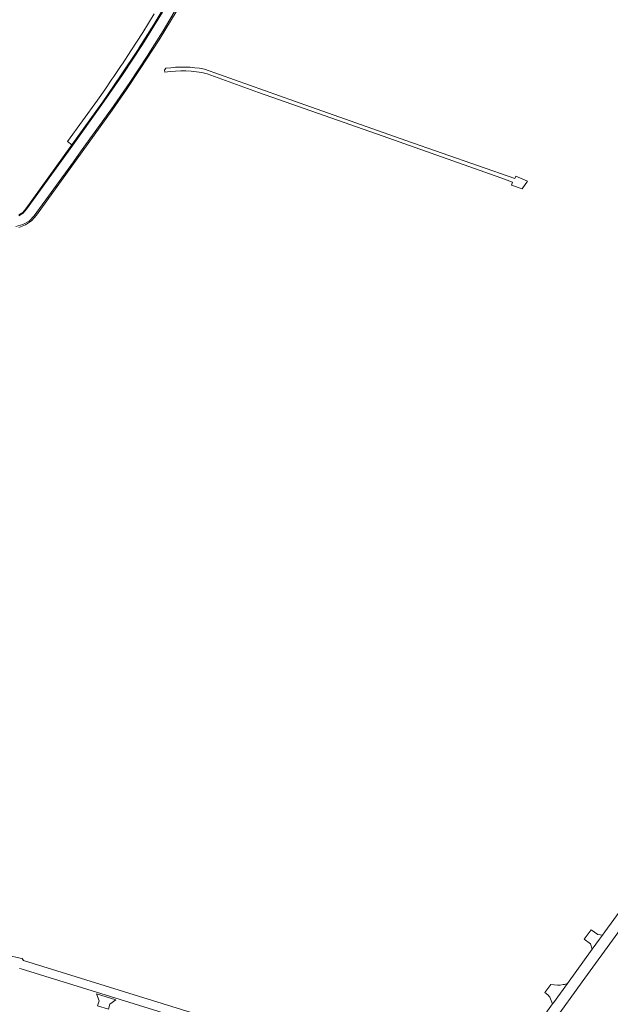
# Model space of a CAD drawing. Header units: metres. Extents: x 166325 to 190320, y 381923 to 404576.
# Tile 145 of 256: x 167909 to 168129, y 387006 to 387372. Entities that reach past the tile are written whole.
import ezdxf

# ---------------------------------------------------------------- set-up
doc = ezdxf.new("R2010")
doc.units = ezdxf.units.M
for name, color, linetype, lineweight in [('B-WE-VH-VERHARDING_ASFALT-GV', 8, 'Continuous', 18), ('B-WE-VH-VERHARDING_BETONSTRAATSTEEN-GV', 8, 'Continuous', 18), ('B-WE-VH-VERHARDING_FUNDERING_ZAND-GV', 8, 'Continuous', 18)]:
    doc.layers.add(name, color=color, linetype=linetype, lineweight=lineweight)

msp = doc.modelspace()

# ---------------------------------------------------------------- linework, layer by layer
at = {"layer": 'B-WE-VH-VERHARDING_ASFALT-GV', "flags": 128}
for points in [[(167963.883, 387353.893), (167963.346, 387353.188), (167963.454, 387352.446)], [(167979.135, 387351.863), (167998.318, 387344.951), (168044.587, 387328.646), (168088.429, 387313.175), (168092.747, 387311.588), (168092.295, 387310.531), (168096.353, 387309.119), (168098.276, 387311.992), (168093.944, 387313.837), (168093.577, 387312.964), (168053.067, 387327.059), (168011.633, 387341.664), (167978.165, 387353.605)], [(168134.707, 387043.699), (168127.035, 387033.147), (168126.163, 387031.947), (168125.05, 387030.415), (168122.356, 387026.709), (168113.108, 387013.984), (168107.926, 387006.853), (168107.617, 387006.427), (168102.956, 387000), (168086.971, 386977.959), (168085.744, 386976.622), (168084.163, 386975.44), (168082.594, 386974.677), (168081.066, 386973.935), (168077.868, 386973.069), (168087.387, 386970.856), (168087.958, 386971.97), (168088.44, 386972.856), (168088.583, 386973.119), (168108.028, 387000), (168118.602, 387014.617), (168157.377, 387067.788)], [(167985.648, 386999.442), (167910.888, 387022.582), (167910.426, 387023.25), (167910.413, 387023.269), (167909.728, 387023.417), (167905.386, 387024.455)], [(167909.382, 387019.613), (167910.029, 387019.481), (167951.998, 387006.438), (167993.967, 386993.395)]]:
    msp.add_lwpolyline(points, dxfattribs=at)
at = {"layer": 'B-WE-VH-VERHARDING_ASFALT-GV'}
for points in [[(167963.454, 387352.446, -0.100059), (167979.135, 387351.863)], [(167978.165, 387353.605, 0.0822018), (167963.883, 387353.893)]]:
    msp.add_lwpolyline(points, format="xyb", dxfattribs=at)
at = {"layer": 'B-WE-VH-VERHARDING_BETONSTRAATSTEEN-GV', "flags": 128}
for points in [[(167964.714, 387379.107), (167959.406, 387370.138), (167953.833, 387361.33), (167953.761, 387361.231), (167947.024, 387351.122), (167940.158, 387341.1), (167940.058, 387340.962), (167928.9, 387325.522), (167926.017, 387321.53), (167911.717, 387301.698), (167910.625, 387300.326), (167909.115, 387299.434)], [(167959.486, 387374.104), (167955.256, 387367.174), (167950.832, 387360.365), (167947.661, 387355.573), (167947.212, 387354.903), (167944.465, 387350.799), (167943.786, 387349.81), (167941.129, 387345.922), (167938.44, 387342.056), (167927.288, 387326.654), (167928.9, 387325.522), (167940.058, 387340.962), (167940.158, 387341.1), (167947.024, 387351.122), (167953.761, 387361.231), (167953.833, 387361.33), (167959.406, 387370.138), (167964.714, 387379.107)], [(167908.056, 387295.121), (167910.656, 387295.825), (167912.994, 387297.163), (167914.917, 387299.05), (167929.45, 387319.139), (167932.379, 387323.222), (167943.409, 387338.481), (167943.519, 387338.624), (167950.41, 387348.656), (167957.138, 387358.798), (167957.272, 387358.973), (167962.839, 387367.821), (167968.196, 387376.798)], [(167968.196, 387376.798), (167962.839, 387367.821), (167957.272, 387358.973), (167957.138, 387358.798), (167950.41, 387348.656), (167943.519, 387338.624), (167943.409, 387338.481), (167932.379, 387323.222), (167929.45, 387319.139), (167914.917, 387299.05), (167912.994, 387297.163), (167910.656, 387295.825), (167908.056, 387295.121)], [(167909.129, 387294.825), (167911.697, 387295.741), (167913.945, 387297.284), (167915.723, 387299.351), (167932.758, 387322.916), (167943.901, 387338.348), (167949.167, 387345.963), (167954.323, 387353.653), (167961.313, 387364.446), (167967.98, 387375.44)], [(167962.592, 387374.794), (167955.178, 387362.769), (167947.731, 387351.528), (167940.091, 387340.417), (167929.232, 387325.399), (167912.023, 387301.55), (167910.834, 387300.042), (167909.176, 387299.073)], [(167909.176, 387299.073), (167910.834, 387300.042), (167912.023, 387301.55), (167929.232, 387325.399), (167940.091, 387340.417), (167947.731, 387351.528), (167955.178, 387362.769), (167962.592, 387374.794)]]:
    msp.add_lwpolyline(points, dxfattribs=at)
for points in [[(168122.356, 387026.709), (168125.05, 387030.415), (168126.163, 387031.947), (168124.456, 387032.178), (168121.991, 387033.973), (168119.35, 387030.407), (168121.698, 387028.68)], [(168113.108, 387013.984), (168112.093, 387013.687), (168111.555, 387013.604), (168110.406, 387013.439), (168109.403, 387013.418), (168106.945, 387013.659), (168104.748, 387010.692), (168105.85, 387009.799), (168106.537, 387008.943), (168107.617, 387006.427), (168107.926, 387006.853)]]:
    msp.add_lwpolyline(points, close=True, dxfattribs=at)
at = {"layer": 'B-WE-VH-VERHARDING_FUNDERING_ZAND-GV', "flags": 128}
msp.add_lwpolyline([(167942.516, 387004.444), (167943, 387006.384), (167945.291, 387007.92), (167938.06, 387010.167), (167939.077, 387007.603), (167938.375, 387005.726)], close=True, dxfattribs=at)

doc.saveas('drawing.dxf')
